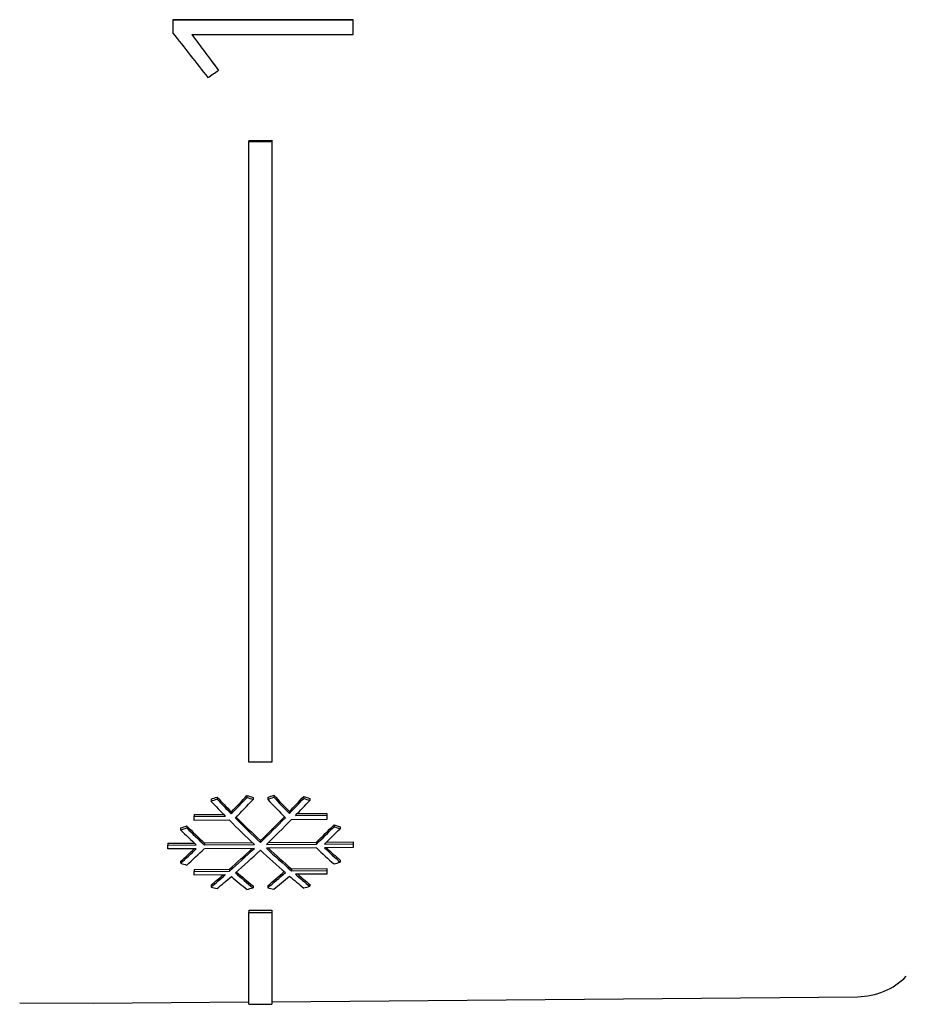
# Model space of a CAD drawing. Header units: millimetres. Extents: x 8 to 399, y 12 to 198.
# Tile 45 of 51: x 346 to 366, y 153 to 174. Entities that reach past the tile are written whole.
import ezdxf

# ---------------------------------------------------------------- set-up
doc = ezdxf.new("R2010")
doc.units = ezdxf.units.MM

msp = doc.modelspace()

# ---------------------------------------------------------------- linework, layer by layer
at = {"color": 7, "linetype": 'Continuous', "lineweight": 30}
for p, q in [((349.759, 174.393), (353.651, 174.394)), ((353.651, 174.393), (349.759, 174.393)), ((349.759, 174.393), (349.759, 174.113)), ((349.759, 174.393), (349.759, 174.393)), ((353.651, 174.393), (353.651, 174.394)), ((353.651, 174.072), (353.651, 174.393)), ((350.172, 174.072), (353.651, 174.072)), ((350.744, 173.301), (350.744, 173.302)), ((351.401, 171.792), (351.901, 171.795)), ((351.401, 171.792), (351.401, 171.766)), ((351.401, 171.766), (351.901, 171.769)), ((351.901, 171.795), (351.901, 171.769)), ((351.901, 171.769), (351.901, 158.384)), ((351.401, 158.382), (351.401, 171.766)), ((351.901, 158.384), (351.401, 158.382)), ((350.586, 157.584), (350.586, 157.542)), ((350.716, 157.631), (350.716, 157.589)), ((351.362, 157.666), (351.362, 157.624)), ((351.492, 157.621), (351.492, 157.579)), ((351.809, 157.623), (351.809, 157.581)), ((351.939, 157.671), (351.939, 157.628)), ((352.586, 157.645), (352.586, 157.603)), ((352.716, 157.599), (352.716, 157.557)), ((350.22, 157.258), (350.854, 157.263)), ((350.22, 157.258), (350.22, 157.216)), ((350.22, 157.216), (350.895, 157.221)), ((350.22, 157.128), (350.22, 157.216)), ((350.981, 157.133), (350.22, 157.128)), ((351.025, 157.267), (351.025, 157.309)), ((352.277, 157.318), (352.277, 157.276)), ((353.082, 157.149), (352.32, 157.143)), ((352.407, 157.232), (353.082, 157.237)), ((352.447, 157.275), (353.082, 157.279)), ((353.082, 157.279), (353.082, 157.237)), ((353.082, 157.237), (353.082, 157.149)), ((349.931, 156.965), (349.931, 156.923)), ((350.061, 157.009), (350.061, 156.967)), ((353.24, 157.032), (353.37, 156.99)), ((353.24, 157.032), (353.24, 156.99)), ((353.37, 156.99), (353.37, 156.948)), ((349.651, 156.635), (350.225, 156.639)), ((349.651, 156.635), (349.651, 156.593)), ((349.651, 156.593), (350.269, 156.598)), ((349.651, 156.511), (349.651, 156.593)), ((350.269, 156.516), (349.651, 156.511)), ((350.442, 156.641), (351.477, 156.648)), ((350.442, 156.641), (350.442, 156.599)), ((350.442, 156.599), (351.521, 156.607)), ((351.521, 156.525), (350.442, 156.517)), ((351.651, 156.691), (351.651, 156.649)), ((351.781, 156.609), (352.86, 156.617)), ((352.86, 156.535), (351.781, 156.527)), ((351.824, 156.651), (352.86, 156.659)), ((352.86, 156.659), (352.86, 156.617)), ((353.033, 156.618), (353.651, 156.622)), ((353.651, 156.541), (353.033, 156.536)), ((353.077, 156.66), (353.651, 156.664)), ((353.651, 156.664), (353.651, 156.622)), ((353.651, 156.622), (353.651, 156.541)), ((353.37, 156.27), (353.37, 156.228)), ((349.931, 156.245), (349.931, 156.203)), ((350.22, 156.067), (350.981, 156.073)), ((350.22, 156.067), (350.22, 156.025)), ((350.981, 156.073), (350.981, 156.031)), ((352.32, 156.083), (353.082, 156.088)), ((352.32, 156.083), (352.32, 156.041)), ((353.082, 156.088), (353.082, 156.046)), ((350.22, 156.025), (350.981, 156.031)), ((350.22, 155.95), (350.22, 156.025)), ((350.895, 155.955), (350.22, 155.95)), ((352.32, 156.041), (353.082, 156.046)), ((353.082, 155.971), (352.407, 155.966)), ((353.082, 156.046), (353.082, 155.971)), ((350.586, 155.733), (350.586, 155.691)), ((351.492, 155.716), (351.492, 155.674)), ((351.809, 155.718), (351.809, 155.676)), ((352.716, 155.749), (352.716, 155.707)), ((351.401, 155.19), (351.901, 155.195)), ((351.401, 155.19), (351.401, 155.14)), ((351.401, 155.14), (351.901, 155.144)), ((351.401, 153.162), (351.401, 155.14)), ((351.901, 155.195), (351.901, 155.144)), ((351.901, 155.144), (351.901, 153.166)), ((351.901, 153.216), (364.536, 153.326)), ((346.459, 153.196), (348.051, 153.183)), ((348.051, 153.183), (351.401, 153.212)), ((351.401, 153.162), (351.901, 153.166))]:
    msp.add_line(p, q, dxfattribs=at)
msp.add_arc((364.523, 154.826), 1.5, 270.5, 315, dxfattribs=at)
for centre, major_axis, ratio, start_param, end_param in [((349.745, 174.276), (-16.466, 20.985), 0.00339, 1.575928, 1.622108), ((350.135, 174.268), (-15.544, 20.932), 0.003342, 1.577661, 1.61451), ((350.135, 174.268), (-15.581, 20.982), 0.003342, 1.577671, 1.614432), ((351.351, 173.87), (30.104, 20.971), 0.003274, 4.682479, 4.689972), ((347.102, 173.96), (35.781, 14.241), 0.429683, 4.639133, 4.642729), ((347.101, 173.959), (35.867, 14.275), 0.429683, 4.63894, 4.642527), ((351.503, 174.19), (-8.227, 20.67), 0.42973, 2.318636, 2.344205), ((351.676, 174.19), (-8.207, 20.619), 0.42973, 2.31484, 2.340478), ((351.676, 174.19), (-8.226, 20.668), 0.42973, 2.315043, 2.340619), ((350.251, 174.075), (8.212, 20.631), 0.42973, 3.952766, 3.980784), ((350.251, 174.075), (8.231, 20.68), 0.42973, 3.952626, 3.980576), ((350.424, 174.075), (8.231, 20.679), 0.42973, 3.945467, 3.976992), ((353.966, 174.305), (35.679, -14.2), 0.429683, 4.809771, 4.813369), ((353.964, 174.305), (35.764, -14.234), 0.429683, 4.80998, 4.813569), ((348.24, 173.96), (35.764, 14.234), 0.429683, 4.641547, 4.645145), ((348.239, 173.959), (35.85, 14.268), 0.429683, 4.641348, 4.644937), ((352.755, 174.19), (-8.223, 20.659), 0.42973, 2.316224, 2.347759), ((352.929, 174.19), (-8.202, 20.608), 0.42973, 2.312419, 2.340447), ((352.928, 174.19), (-8.222, 20.657), 0.42973, 2.312628, 2.340588), ((351.503, 174.075), (8.207, 20.62), 0.42973, 3.952797, 3.978452), ((351.503, 174.075), (8.227, 20.67), 0.42973, 3.952656, 3.97825), ((351.676, 174.075), (8.226, 20.668), 0.42973, 3.949077, 3.974665), ((355.104, 174.305), (35.662, -14.193), 0.429683, 4.812106, 4.815705), ((355.102, 174.305), (35.748, -14.227), 0.429683, 4.812309, 4.815899), ((351.503, 174.19), (-8.227, 20.67), 0.42973, 2.351366, 2.395941), ((351.676, 174.19), (-8.226, 20.668), 0.42973, 2.347782, 2.392364), ((351.676, 174.19), (-8.207, 20.619), 0.42973, 2.349361, 2.392347), ((351.503, 174.075), (8.207, 20.62), 0.42973, 3.900915, 3.943911), ((351.503, 174.075), (8.227, 20.67), 0.42973, 3.900898, 3.94549), ((351.676, 174.075), (8.226, 20.668), 0.42973, 3.897322, 3.941912), ((348.24, 173.96), (35.764, 14.234), 0.429683, 4.589636, 4.593221), ((348.239, 173.959), (35.85, 14.268), 0.429683, 4.589561, 4.593137), ((350.251, 174.19), (-8.231, 20.68), 0.42973, 2.368075, 2.395943), ((350.424, 174.19), (-8.211, 20.63), 0.42973, 2.364413, 2.395934), ((350.424, 174.19), (-8.231, 20.679), 0.42973, 2.364497, 2.395943), ((352.755, 174.075), (8.203, 20.609), 0.42973, 3.897332, 3.92889), ((352.755, 174.075), (8.223, 20.659), 0.42973, 3.897323, 3.928806), ((352.928, 174.075), (8.222, 20.657), 0.42973, 3.897323, 3.925227), ((353.964, 174.305), (35.764, -14.234), 0.429683, 4.861808, 4.865389), ((350.251, 174.075), (8.231, 20.68), 0.42973, 3.862302, 3.89017), ((350.251, 174.075), (8.212, 20.631), 0.42973, 3.862227, 3.886466), ((350.424, 174.075), (8.231, 20.679), 0.42973, 3.858724, 3.89017), ((351.503, 174.075), (8.207, 20.62), 0.42973, 3.845478, 3.886462), ((351.503, 174.075), (8.227, 20.67), 0.42973, 3.845593, 3.890168), ((351.676, 174.075), (8.226, 20.668), 0.42973, 3.842009, 3.886591), ((351.503, 174.19), (-8.227, 20.67), 0.42973, 2.406671, 2.451263), ((351.676, 174.19), (-8.226, 20.668), 0.42973, 2.403095, 2.447685), ((351.676, 174.19), (-8.207, 20.619), 0.42973, 2.406801, 2.4478), ((352.755, 174.19), (-8.223, 20.659), 0.42973, 2.403096, 2.434579), ((352.928, 174.19), (-8.222, 20.657), 0.42973, 2.403096, 2.431), ((352.929, 174.19), (-8.202, 20.608), 0.42973, 2.406805, 2.431075), ((348.239, 174.306), (35.85, -14.268), 0.429683, 4.928307, 4.931883), ((353.964, 173.96), (35.764, 14.234), 0.429683, 4.523062, 4.526643), ((351.503, 174.075), (8.207, 20.62), 0.42973, 3.812669, 3.834267), ((351.503, 174.075), (8.227, 20.67), 0.42973, 3.812863, 3.838432), ((351.676, 174.075), (8.226, 20.668), 0.42973, 3.80927, 3.834846), ((350.251, 174.19), (-8.231, 20.68), 0.42973, 2.458399, 2.486349), ((350.424, 174.19), (-8.231, 20.679), 0.42973, 2.45124, 2.482765), ((350.424, 174.19), (-8.211, 20.63), 0.42973, 2.45336, 2.482965), ((352.755, 174.075), (8.203, 20.609), 0.42973, 3.810251, 3.839864), ((352.755, 174.075), (8.223, 20.659), 0.42973, 3.810451, 3.841986), ((352.928, 174.075), (8.222, 20.657), 0.42973, 3.806855, 3.834815), ((351.503, 174.19), (-8.227, 20.67), 0.42973, 2.458429, 2.484023), ((351.676, 174.19), (-8.226, 20.668), 0.42973, 2.45485, 2.480438), ((351.676, 174.19), (-8.207, 20.619), 0.42973, 2.459018, 2.480632), ((347.101, 174.306), (35.867, -14.275), 0.429683, 4.977685, 4.981272), ((353.964, 173.96), (35.764, 14.234), 0.429683, 4.471234, 4.474823), ((348.239, 174.306), (35.85, -14.268), 0.429683, 4.980093, 4.983683), ((355.102, 173.96), (35.748, 14.227), 0.429683, 4.473564, 4.477154)]:
    msp.add_ellipse(centre, major_axis=major_axis, ratio=ratio, start_param=start_param, end_param=end_param, dxfattribs=at)

doc.saveas('drawing.dxf')
